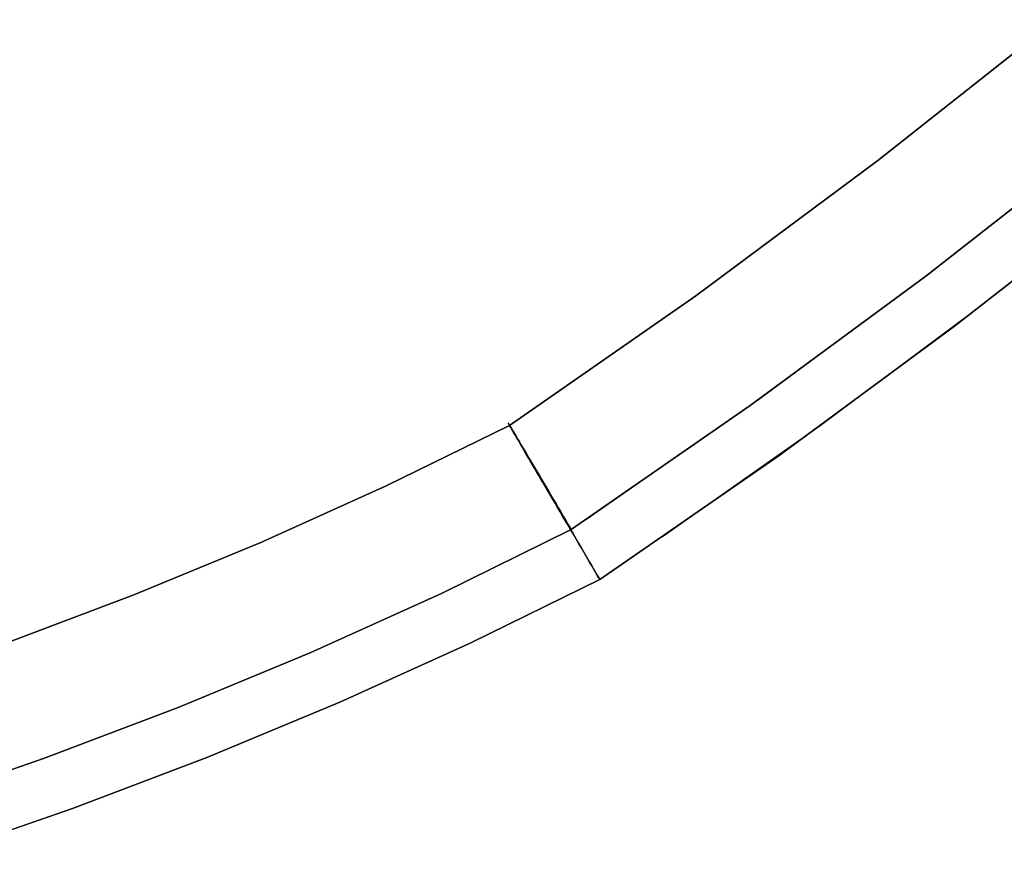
# Model space of a CAD drawing. Header units: millimetres. Extents: x -664 to 605, y -504 to 706.
# Tile 25 of 66: x -197 to -168, y -26 to -1. Entities that reach past the tile are written whole.
import ezdxf

# ---------------------------------------------------------------- set-up
doc = ezdxf.new("R2010")
doc.units = ezdxf.units.MM
doc.layers.add('1', color=7, linetype='Continuous')

# ---------------------------------------------------------------- blocks, each defined once
blk = doc.blocks.new('Bloque 05')
at = {"layer": '1', "color": 29, "true_color": 0x4d342b}
for p, q in [((76.374, -12.664, 615.815), (80.971, -17.544, 616.006)), ((80.971, -17.544, 616.006), (76.374, -12.664, 615.815)), ((76.374, -12.664, 615.815), (80.971, -17.544, 616.006)), ((74.636, -16.062, 621.12), (79.079, -20.723, 621.297)), ((74.636, -16.062, 621.12), (78.958, -20.6, 621.292)), ((79.079, -20.723, 621.297), (74.636, -16.062, 621.12)), ((78.025, -22.062, 612.459), (73.582, -17.401, 612.283)), ((73.582, -17.401, 612.283), (77.503, -21.528, 612.441)), ((73.582, -17.401, 612.283), (78.025, -22.062, 612.459)), ((80.971, -17.544, 616.006), (85.718, -22.28, 616.158)), ((85.718, -22.28, 616.158), (80.971, -17.544, 616.006)), ((80.971, -17.544, 616.006), (85.718, -22.28, 616.158)), ((78.958, -20.6, 621.292), (83.406, -25.014, 621.431)), ((79.079, -20.723, 621.297), (83.655, -25.253, 621.437)), ((83.655, -25.253, 621.437), (79.079, -20.723, 621.297)), ((77.503, -21.528, 612.441), (81.528, -25.553, 612.571)), ((82.601, -26.592, 612.6), (78.025, -22.062, 612.459)), ((78.025, -22.062, 612.459), (82.601, -26.592, 612.6)), ((85.718, -22.28, 616.158), (90.609, -26.868, 616.27)), ((90.609, -26.868, 616.27), (85.718, -22.28, 616.158)), ((85.718, -22.28, 616.158), (90.609, -26.868, 616.27)), ((83.406, -25.014, 621.431), (87.979, -29.301, 621.535)), ((83.655, -25.253, 621.437), (88.362, -29.649, 621.542)), ((88.362, -29.649, 621.542), (83.655, -25.253, 621.437)), ((81.528, -25.553, 612.571), (85.656, -29.474, 612.672)), ((87.308, -30.988, 612.705), (82.601, -26.592, 612.6)), ((82.601, -26.592, 612.6), (87.308, -30.988, 612.705)), ((90.466, -27.039, 618.743), (90.429, -27.085, 618.889)), ((90.429, -27.085, 618.889), (90.466, -27.039, 618.743)), ((90.438, -27.084, 615.369), (90.475, -27.038, 615.515)), ((90.475, -27.038, 615.515), (90.438, -27.084, 615.369)), ((90.5, -26.997, 618.595), (90.466, -27.039, 618.743)), ((90.466, -27.039, 618.743), (90.5, -26.997, 618.595)), ((90.475, -27.038, 615.515), (90.508, -26.996, 615.663)), ((90.508, -26.996, 615.663), (90.475, -27.038, 615.515)), ((90.531, -26.959, 618.446), (90.5, -26.997, 618.595)), ((90.5, -26.997, 618.595), (90.531, -26.959, 618.446)), ((90.508, -26.996, 615.663), (90.538, -26.958, 615.812)), ((90.538, -26.958, 615.812), (90.508, -26.996, 615.663)), ((90.558, -26.925, 618.295), (90.531, -26.959, 618.446)), ((90.531, -26.959, 618.446), (90.558, -26.925, 618.295)), ((90.538, -26.958, 615.812), (90.565, -26.924, 615.963)), ((90.565, -26.924, 615.963), (90.538, -26.958, 615.812)), ((90.583, -26.895, 618.142), (90.558, -26.925, 618.295)), ((90.558, -26.925, 618.295), (90.583, -26.895, 618.142)), ((90.565, -26.924, 615.963), (90.589, -26.894, 616.116)), ((90.589, -26.894, 616.116), (90.565, -26.924, 615.963)), ((90.604, -26.87, 617.989), (90.583, -26.895, 618.142)), ((90.583, -26.895, 618.142), (90.604, -26.87, 617.989)), ((90.589, -26.894, 616.116), (90.609, -26.868, 616.27)), ((90.609, -26.868, 616.27), (90.589, -26.894, 616.116)), ((90.621, -26.848, 617.834), (90.604, -26.87, 617.989)), ((90.604, -26.87, 617.989), (90.621, -26.848, 617.834)), ((90.609, -26.868, 616.27), (90.625, -26.847, 616.425)), ((90.625, -26.847, 616.425), (90.609, -26.868, 616.27)), ((90.609, -26.868, 616.27), (93.964, -29.162, 616.217)), ((93.964, -29.162, 616.217), (90.609, -26.868, 616.27)), ((90.609, -26.868, 616.27), (93.964, -29.162, 616.217)), ((90.635, -26.831, 617.678), (90.621, -26.848, 617.834)), ((90.621, -26.848, 617.834), (90.635, -26.831, 617.678)), ((90.625, -26.847, 616.425), (90.639, -26.83, 616.58)), ((90.639, -26.83, 616.58), (90.625, -26.847, 616.425)), ((90.646, -26.818, 617.522), (90.635, -26.831, 617.678)), ((90.635, -26.831, 617.678), (90.646, -26.818, 617.522)), ((90.639, -26.83, 616.58), (90.649, -26.818, 616.737)), ((90.649, -26.818, 616.737), (90.639, -26.83, 616.58)), ((90.654, -26.81, 617.365), (90.646, -26.818, 617.522)), ((90.646, -26.818, 617.522), (90.654, -26.81, 617.365)), ((90.649, -26.818, 616.737), (90.655, -26.809, 616.894)), ((90.655, -26.809, 616.894), (90.649, -26.818, 616.737)), ((90.657, -26.805, 617.208), (90.654, -26.81, 617.365)), ((90.654, -26.81, 617.365), (90.657, -26.805, 617.208)), ((90.655, -26.809, 616.894), (90.658, -26.805, 617.051)), ((90.658, -26.805, 617.051), (90.655, -26.809, 616.894)), ((90.658, -26.805, 617.051), (90.657, -26.805, 617.208)), ((90.657, -26.805, 617.208), (90.658, -26.805, 617.051)), ((90.248, -27.308, 619.448), (90.196, -27.373, 619.581)), ((90.196, -27.373, 619.581), (90.248, -27.308, 619.448)), ((90.209, -27.372, 614.676), (90.261, -27.307, 614.809)), ((90.261, -27.307, 614.809), (90.209, -27.372, 614.676)), ((90.298, -27.246, 619.312), (90.248, -27.308, 619.448)), ((90.248, -27.308, 619.448), (90.298, -27.246, 619.312)), ((90.261, -27.307, 614.809), (90.31, -27.245, 614.945)), ((90.31, -27.245, 614.945), (90.261, -27.307, 614.809)), ((90.345, -27.189, 619.173), (90.298, -27.246, 619.312)), ((90.298, -27.246, 619.312), (90.345, -27.189, 619.173)), ((90.31, -27.245, 614.945), (90.355, -27.188, 615.084)), ((90.355, -27.188, 615.084), (90.31, -27.245, 614.945)), ((90.388, -27.135, 619.032), (90.345, -27.189, 619.173)), ((90.345, -27.189, 619.173), (90.388, -27.135, 619.032)), ((90.355, -27.188, 615.084), (90.398, -27.134, 615.226)), ((90.398, -27.134, 615.226), (90.355, -27.188, 615.084)), ((90.429, -27.085, 618.889), (90.388, -27.135, 619.032)), ((90.388, -27.135, 619.032), (90.429, -27.085, 618.889)), ((90.398, -27.134, 615.226), (90.438, -27.084, 615.369)), ((90.438, -27.084, 615.369), (90.398, -27.134, 615.226)), ((90.021, -27.589, 619.962), (89.957, -27.668, 620.082)), ((89.957, -27.668, 620.082), (90.021, -27.589, 619.962)), ((89.973, -27.667, 614.174), (90.036, -27.588, 614.294)), ((90.036, -27.588, 614.294), (89.973, -27.667, 614.174)), ((90.082, -27.514, 619.838), (90.021, -27.589, 619.962)), ((90.021, -27.589, 619.962), (90.082, -27.514, 619.838)), ((90.036, -27.588, 614.294), (90.096, -27.512, 614.418)), ((90.096, -27.512, 614.418), (90.036, -27.588, 614.294)), ((90.14, -27.442, 619.711), (90.082, -27.514, 619.838)), ((90.082, -27.514, 619.838), (90.14, -27.442, 619.711)), ((90.096, -27.512, 614.418), (90.154, -27.44, 614.545)), ((90.154, -27.44, 614.545), (90.096, -27.512, 614.418)), ((90.196, -27.373, 619.581), (90.14, -27.442, 619.711)), ((90.14, -27.442, 619.711), (90.196, -27.373, 619.581)), ((90.154, -27.44, 614.545), (90.209, -27.372, 614.676)), ((90.209, -27.372, 614.676), (90.154, -27.44, 614.545)), ((89.751, -27.924, 620.42), (89.678, -28.015, 620.525)), ((89.678, -28.015, 620.525), (89.751, -27.924, 620.42)), ((89.695, -28.014, 613.729), (89.768, -27.922, 613.834)), ((89.768, -27.922, 613.834), (89.695, -28.014, 613.729)), ((89.822, -27.835, 620.311), (89.751, -27.924, 620.42)), ((89.751, -27.924, 620.42), (89.822, -27.835, 620.311)), ((89.768, -27.922, 613.834), (89.839, -27.834, 613.944)), ((89.839, -27.834, 613.944), (89.768, -27.922, 613.834)), ((89.891, -27.75, 620.198), (89.822, -27.835, 620.311)), ((89.822, -27.835, 620.311), (89.891, -27.75, 620.198)), ((89.839, -27.834, 613.944), (89.907, -27.749, 614.057)), ((89.907, -27.749, 614.057), (89.839, -27.834, 613.944)), ((89.957, -27.668, 620.082), (89.891, -27.75, 620.198)), ((89.891, -27.75, 620.198), (89.957, -27.668, 620.082)), ((89.907, -27.749, 614.057), (89.973, -27.667, 614.174)), ((89.973, -27.667, 614.174), (89.907, -27.749, 614.057)), ((89.524, -28.205, 620.722), (89.444, -28.305, 620.814)), ((89.444, -28.305, 620.814), (89.524, -28.205, 620.722)), ((89.463, -28.303, 613.439), (89.543, -28.204, 613.531)), ((89.543, -28.204, 613.531), (89.463, -28.303, 613.439)), ((89.602, -28.109, 620.626), (89.524, -28.205, 620.722)), ((89.524, -28.205, 620.722), (89.602, -28.109, 620.626)), ((89.543, -28.204, 613.531), (89.62, -28.108, 613.628)), ((89.62, -28.108, 613.628), (89.543, -28.204, 613.531)), ((89.678, -28.015, 620.525), (89.602, -28.109, 620.626)), ((89.602, -28.109, 620.626), (89.678, -28.015, 620.525)), ((89.62, -28.108, 613.628), (89.695, -28.014, 613.729)), ((89.695, -28.014, 613.729), (89.62, -28.108, 613.628)), ((89.278, -28.51, 620.985), (89.193, -28.617, 621.063)), ((89.193, -28.617, 621.063), (89.278, -28.51, 620.985)), ((89.213, -28.615, 613.189), (89.298, -28.509, 613.267)), ((89.298, -28.509, 613.267), (89.213, -28.615, 613.189)), ((89.362, -28.406, 620.902), (89.278, -28.51, 620.985)), ((89.278, -28.51, 620.985), (89.362, -28.406, 620.902)), ((89.298, -28.509, 613.267), (89.382, -28.405, 613.351)), ((89.382, -28.405, 613.351), (89.298, -28.509, 613.267)), ((89.444, -28.305, 620.814), (89.362, -28.406, 620.902)), ((89.362, -28.406, 620.902), (89.444, -28.305, 620.814)), ((89.382, -28.405, 613.351), (89.463, -28.303, 613.439)), ((89.463, -28.303, 613.439), (89.382, -28.405, 613.351)), ((89.106, -28.725, 621.137), (89.017, -28.835, 621.205)), ((89.017, -28.835, 621.205), (89.106, -28.725, 621.137)), ((89.038, -28.834, 613.046), (89.126, -28.724, 613.115)), ((89.126, -28.724, 613.115), (89.038, -28.834, 613.046)), ((89.193, -28.617, 621.063), (89.106, -28.725, 621.137)), ((89.106, -28.725, 621.137), (89.193, -28.617, 621.063)), ((89.126, -28.724, 613.115), (89.213, -28.615, 613.189)), ((89.213, -28.615, 613.189), (89.126, -28.724, 613.115)), ((88.835, -29.061, 621.327), (88.743, -29.176, 621.381)), ((88.743, -29.176, 621.381), (88.835, -29.061, 621.327)), ((88.765, -29.175, 612.869), (88.857, -29.06, 612.923)), ((88.857, -29.06, 612.923), (88.765, -29.175, 612.869)), ((88.927, -28.947, 621.269), (88.835, -29.061, 621.327)), ((88.835, -29.061, 621.327), (88.927, -28.947, 621.269)), ((88.857, -29.06, 612.923), (88.948, -28.946, 612.982)), ((88.948, -28.946, 612.982), (88.857, -29.06, 612.923)), ((89.017, -28.835, 621.205), (88.927, -28.947, 621.269)), ((88.927, -28.947, 621.269), (89.017, -28.835, 621.205)), ((88.948, -28.946, 612.982), (89.038, -28.834, 613.046)), ((89.038, -28.834, 613.046), (88.948, -28.946, 612.982)), ((88.649, -29.293, 621.429), (88.554, -29.41, 621.472)), ((88.554, -29.41, 621.472), (88.649, -29.293, 621.429)), ((88.576, -29.409, 612.777), (88.671, -29.291, 612.82)), ((88.671, -29.291, 612.82), (88.576, -29.409, 612.777)), ((88.743, -29.176, 621.381), (88.649, -29.293, 621.429)), ((88.649, -29.293, 621.429), (88.743, -29.176, 621.381)), ((88.671, -29.291, 612.82), (88.765, -29.175, 612.869)), ((88.765, -29.175, 612.869), (88.671, -29.291, 612.82)), ((93.964, -29.162, 616.217), (97.387, -31.35, 616.141)), ((97.387, -31.35, 616.141), (93.964, -29.162, 616.217)), ((93.964, -29.162, 616.217), (97.387, -31.35, 616.141)), ((88.288, -29.769, 612.678), (88.385, -29.648, 612.706)), ((88.385, -29.648, 612.706), (88.288, -29.769, 612.678)), ((88.458, -29.529, 621.51), (88.362, -29.649, 621.542)), ((88.362, -29.649, 621.542), (88.458, -29.529, 621.51)), ((88.362, -29.649, 621.542), (91.868, -32.056, 621.488)), ((91.868, -32.056, 621.488), (88.362, -29.649, 621.542)), ((88.385, -29.648, 612.706), (88.481, -29.528, 612.739)), ((88.481, -29.528, 612.739), (88.385, -29.648, 612.706)), ((88.554, -29.41, 621.472), (88.458, -29.529, 621.51)), ((88.458, -29.529, 621.51), (88.554, -29.41, 621.472)), ((88.481, -29.528, 612.739), (88.576, -29.409, 612.777)), ((88.576, -29.409, 612.777), (88.481, -29.528, 612.739)), ((88.092, -30.012, 612.64), (88.19, -29.89, 612.656)), ((88.19, -29.89, 612.656), (88.092, -30.012, 612.64)), ((88.19, -29.89, 612.656), (88.288, -29.769, 612.678)), ((88.288, -29.769, 612.678), (88.19, -29.89, 612.656)), ((87.797, -30.379, 612.623), (87.896, -30.257, 612.623)), ((87.896, -30.257, 612.623), (87.797, -30.379, 612.623)), ((87.896, -30.257, 612.623), (87.994, -30.134, 612.629)), ((87.994, -30.134, 612.629), (87.896, -30.257, 612.623)), ((87.994, -30.134, 612.629), (88.092, -30.012, 612.64)), ((88.092, -30.012, 612.64), (87.994, -30.134, 612.629)), ((87.601, -30.624, 612.639), (87.699, -30.502, 612.629)), ((87.699, -30.502, 612.629), (87.601, -30.624, 612.639)), ((87.699, -30.502, 612.629), (87.797, -30.379, 612.623)), ((87.797, -30.379, 612.623), (87.699, -30.502, 612.629)), ((87.405, -30.867, 612.678), (87.503, -30.746, 612.656)), ((87.503, -30.746, 612.656), (87.405, -30.867, 612.678)), ((87.503, -30.746, 612.656), (87.601, -30.624, 612.639)), ((87.601, -30.624, 612.639), (87.503, -30.746, 612.656)), ((87.308, -30.988, 612.705), (87.405, -30.867, 612.678)), ((87.405, -30.867, 612.678), (87.308, -30.988, 612.705)), ((90.814, -33.395, 612.651), (87.308, -30.988, 612.705)), ((87.308, -30.988, 612.705), (90.814, -33.395, 612.651)), ((97.387, -31.35, 616.141), (100.876, -33.432, 616.04)), ((100.876, -33.432, 616.04), (97.387, -31.35, 616.141)), ((97.387, -31.35, 616.141), (100.876, -33.432, 616.04)), ((91.868, -32.056, 621.488), (95.447, -34.352, 621.409)), ((95.447, -34.352, 621.409), (91.868, -32.056, 621.488)), ((94.393, -35.69, 612.572), (90.814, -33.395, 612.651)), ((90.814, -33.395, 612.651), (94.393, -35.69, 612.572)), ((100.876, -33.432, 616.04), (104.428, -35.405, 615.915)), ((104.428, -35.405, 615.915), (100.876, -33.432, 616.04)), ((100.876, -33.432, 616.04), (104.428, -35.405, 615.915)), ((95.447, -34.352, 621.409), (99.095, -36.534, 621.305)), ((99.095, -36.534, 621.305), (95.447, -34.352, 621.409)), ((98.041, -37.873, 612.468), (94.393, -35.69, 612.572)), ((94.393, -35.69, 612.572), (98.041, -37.873, 612.468)), ((99.095, -36.534, 621.305), (102.809, -38.602, 621.175)), ((102.809, -38.602, 621.175), (99.095, -36.534, 621.305)), ((101.755, -39.94, 612.338), (98.041, -37.873, 612.468)), ((98.041, -37.873, 612.468), (101.755, -39.94, 612.338)), ((102.809, -38.602, 621.175), (106.586, -40.552, 621.02)), ((106.586, -40.552, 621.02), (102.809, -38.602, 621.175)), ((105.532, -41.89, 612.183), (101.755, -39.94, 612.338)), ((101.755, -39.94, 612.338), (105.532, -41.89, 612.183))]:
    blk.add_line(p, q, dxfattribs=at)
blk = doc.blocks.new('33451_ 33451WP_ - FAN-464261-_3D_')
at = {"layer": '1', "color": 29, "true_color": 0x4d342b}
blk.add_blockref('Bloque 05', (0, 0), dxfattribs=at)
blk = doc.blocks.new('Product')
at = {"layer": '1'}
blk.add_blockref('33451_ 33451WP_ - FAN-464261-_3D_', (0, 0), dxfattribs=at)

msp = doc.modelspace()

# ---------------------------------------------------------------- block references
at = {"layer": '1', "extrusion": (0, 0, -1), "rotation": 8.321257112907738}
msp.add_blockref('Product', (89.188, 0, -639.2), dxfattribs=at)

doc.saveas('drawing.dxf')
